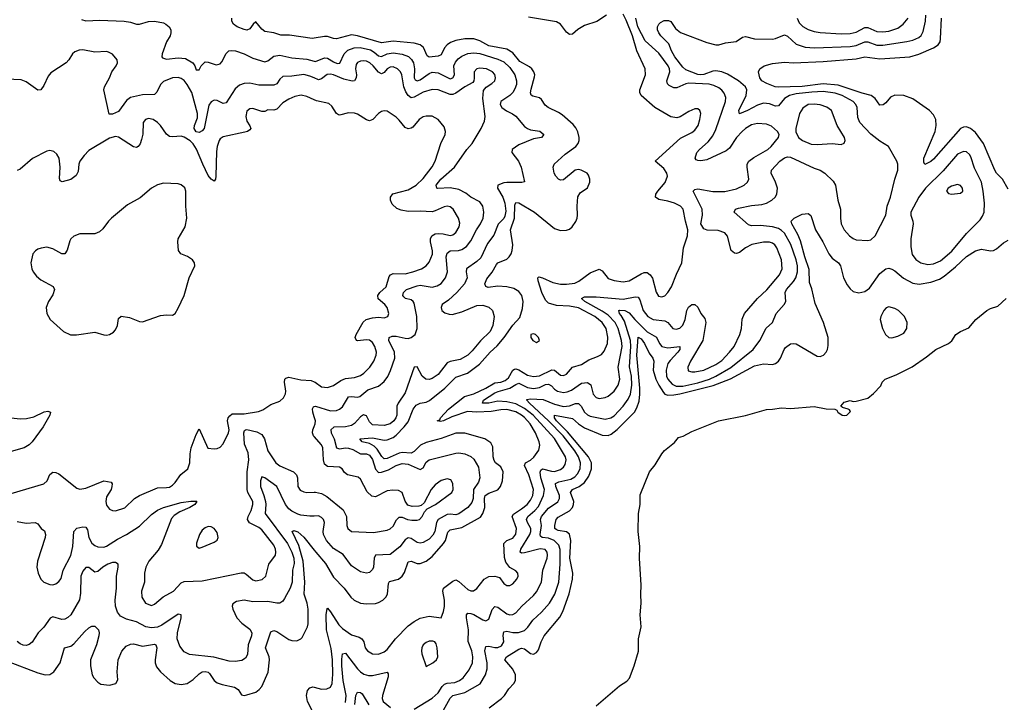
# Model space of a CAD drawing. Header units: inches. Extents: x 1550315 to 1685896, y 510706 to 640504.
# Tile 98 of 256: x 1618027 to 1624623, y 531545 to 536119. Entities that reach past the tile are written whole.
import ezdxf

# ---------------------------------------------------------------- set-up
doc = ezdxf.new("R2010")
doc.units = ezdxf.units.IN
doc.header["$MEASUREMENT"] = 0
doc.layers.add('B6513', color=7, linetype='Continuous')
doc.layers.add('B6523', color=7, linetype='Continuous')

msp = doc.modelspace()

# ---------------------------------------------------------------- linework, layer by layer
at = {"layer": 'B6513', "color": 5}
for points, elevation in [([(1618440.9, 536120.9), (1618470, 536112), (1618564.8, 536115.2), (1618727.9, 536107.9), (1618770, 536102), (1618810, 536089.8), (1618830, 536089.8), (1618890, 536106.4), (1618929.8, 536109.8), (1618990, 536097.6), (1619007, 536090), (1619029.6, 536070), (1619038.9, 536050), (1619040.4, 536030), (1619034.8, 536010), (1619011.2, 535970), (1618982.9, 535890), (1618979.3, 535870), (1618983.6, 535863.6), (1619010, 535854), (1619090, 535864.3), (1619137.9, 535857.9), (1619186.4, 535830), (1619200.9, 535810), (1619210, 535782.9), (1619230, 535783.7), (1619242, 535810), (1619270, 535837.4), (1619290, 535835.4), (1619344.2, 535815.8), (1619370, 535822.4), (1619382.4, 535837.6), (1619410, 535893.3), (1619429.4, 535910.6), (1619446.5, 535913.5), (1619472.7, 535910), (1619530, 535889.7), (1619590, 535860.9), (1619670, 535835.8), (1619690, 535844.1), (1619730, 535874.7), (1619770, 535882.1), (1619850, 535863.4), (1619950, 535855), (1620000, 535841.8)], 440), ([(1620000, 535995.1), (1619987.1, 535992.9), (1619834.1, 536014.1), (1619776.2, 536016.2), (1619730, 536031), (1619670, 536040.7), (1619650, 536054.7), (1619610, 536104.5), (1619591.5, 536088.4), (1619570, 536057.4), (1619550, 536049.8), (1619530, 536052.6), (1619484.5, 536070), (1619459.5, 536090), (1619449.4, 536110), (1619447.6, 536130)], 420), ([(1620000, 535728.5), (1619970, 535740.9), (1619930, 535751), (1619850, 535739.9), (1619790, 535738.8), (1619770, 535720.4), (1619750, 535689.8), (1619730, 535679.5), (1619630, 535681), (1619570, 535693.4), (1619530, 535691.4), (1619500.7, 535679.3), (1619470, 535656.5), (1619410, 535560.7), (1619390, 535558), (1619350, 535576.9), (1619330, 535579.7), (1619310, 535569.6), (1619294.6, 535545.4), (1619263.8, 535390), (1619250, 535373.1), (1619230, 535362.4), (1619210, 535367.4), (1619195.4, 535390), (1619197.6, 535410), (1619218.6, 535461.4), (1619219.1, 535490), (1619180.1, 535630), (1619150, 535685.5), (1619130, 535710.7), (1619110, 535725), (1619090, 535731.3), (1619050, 535728.4), (1618990, 535703.7), (1618970, 535685.7), (1618946, 535634), (1618930, 535617.7), (1618850, 535615.2), (1618770, 535598), (1618743, 535577), (1618690, 535503.5), (1618650, 535485.1), (1618626.2, 535486.2), (1618591.4, 535650), (1618595, 535670), (1618628.6, 535730), (1618644.7, 535770), (1618674.3, 535810), (1618683, 535830), (1618680.5, 535850), (1618650, 535887.3), (1618621.5, 535901.4), (1618610, 535904.7), (1618530, 535901), (1618450, 535916.8), (1618424.8, 535915.2), (1618396.7, 535903.3), (1618381.6, 535890), (1618357.1, 535850), (1618338, 535830), (1618236.9, 535763.1), (1618219.2, 535740.8), (1618190, 535677.2), (1618170, 535649.4), (1618150, 535647.3), (1618070, 535703.5), (1618036.6, 535716.6), (1617890, 535722.9)], 460), ([(1620000, 535581.9), (1619950, 535605.3), (1619912.6, 535612.6), (1619870, 535603.9), (1619830, 535586.9), (1619790, 535561.1), (1619750, 535519.2), (1619730, 535512.4), (1619690, 535514), (1619670, 535504.4), (1619650, 535502.7), (1619590, 535524.8), (1619570, 535522), (1619550, 535506.6), (1619543.2, 535470), (1619550, 535439.1), (1619570, 535406.8), (1619574.9, 535390), (1619570, 535381.6), (1619553.4, 535370), (1619535, 535365), (1619390, 535335), (1619370, 535321.3), (1619363.2, 535310), (1619350.1, 535269.9), (1619344.8, 535235.2), (1619341.6, 535070), (1619339.3, 535050), (1619330, 535038), (1619310, 535049.9), (1619290, 535074.8), (1619253.3, 535150), (1619212.2, 535252.2), (1619190, 535287.7), (1619170, 535307.7), (1619130, 535332.2), (1619110, 535338.2), (1619050, 535333.1), (1619030, 535336), (1619010, 535351.1), (1618970, 535409.7), (1618950, 535431), (1618920.9, 535450), (1618890, 535457.4), (1618869.2, 535450.8), (1618855.3, 535430), (1618851.2, 535351.2), (1618843.9, 535316.1), (1618833.9, 535286.1), (1618820.4, 535270), (1618810, 535263.1), (1618790, 535267.4), (1618690, 535332.3), (1618670, 535336.8), (1618630, 535326), (1618490, 535242.2), (1618458.3, 535210), (1618430.1, 535170), (1618423.2, 535150), (1618419.1, 535100.9), (1618405.4, 535074.6), (1618370.9, 535049.1), (1618312, 535032), (1618299.5, 535039.5), (1618294.5, 535054.5), (1618299, 535130), (1618291.5, 535191.5), (1618276.8, 535216.8), (1618256.4, 535236.4), (1618230, 535242.4), (1618210, 535238), (1618112.3, 535187.7), (1618030, 535118.2), (1618010, 535107.8)], 480), ([(1617910, 532925.8), (1618190, 533008.4), (1618211.1, 533028.9), (1618230, 533070.6), (1618250, 533086), (1618270, 533085.3), (1618290, 533076), (1618410, 532980.3), (1618430, 532973.8), (1618470, 532979.8), (1618590, 533028.4), (1618639.9, 533019.9), (1618647.9, 533007.9), (1618645.7, 532990), (1618639.1, 532970), (1618610, 532922), (1618603.5, 532890), (1618610, 532866.4), (1618630, 532839.6), (1618650, 532829.1), (1618670, 532827.2), (1618731.1, 532848.9), (1618797.4, 532910), (1618829.9, 532930.1), (1618950, 532982.7), (1619010, 532983.7), (1619030, 532987.4), (1619050, 532998.9), (1619070, 533016.9), (1619107.8, 533072.2), (1619154.6, 533110), (1619167.2, 533150), (1619168.4, 533210), (1619176.1, 533250), (1619210, 533339.1), (1619230, 533376.3), (1619287.4, 533247.4), (1619330, 533243.8), (1619350, 533245.6), (1619370, 533254.4), (1619390, 533277.8), (1619426.3, 533350), (1619429.9, 533370), (1619420.4, 533430), (1619424.8, 533450), (1619434.7, 533465.3), (1619450, 533477.1), (1619530, 533477.1), (1619627.5, 533492.5), (1619655.4, 533504.6), (1619710, 533540.2), (1619770, 533562), (1619794.2, 533585.8), (1619807.7, 533612.3), (1619810.8, 533630), (1619801.2, 533690), (1619804.4, 533710), (1619810, 533717), (1619830, 533722.9), (1619910, 533705.4), (1619980.8, 533700.8), (1620000, 533692.7)], 480), ([(1617969.2, 533450.8), (1618030, 533444), (1618073.7, 533446.3), (1618122.8, 533457.2), (1618190.5, 533490.5), (1618215.8, 533495.8), (1618233, 533490), (1618228.2, 533470), (1618184.4, 533390), (1618110, 533289.3), (1618090, 533269.4), (1618058, 533250), (1617970, 533226.6)], 480), ([(1620000, 533458.1), (1619990.9, 533489.1), (1619989, 533511), (1619995.4, 533524.6), (1620000, 533526.3)], 460), ([(1618010, 532755.6), (1618070, 532746.3), (1618130, 532750.3), (1618150, 532740.7), (1618170.3, 532710.4), (1618193, 532693), (1618200.3, 532670), (1618197.6, 532650), (1618146, 532490), (1618143.2, 532450), (1618150.2, 532410), (1618170, 532370.4), (1618190.2, 532350.2), (1618230, 532334.6), (1618250, 532333.1), (1618270, 532338.9), (1618290, 532353.7), (1618304.9, 532375.1), (1618317.7, 532430), (1618370, 532528.7), (1618384.1, 532590), (1618389, 532690), (1618409.1, 532710.9), (1618450, 532720.2), (1618470, 532718.3), (1618481, 532701), (1618490.2, 532650), (1618510, 532611.4), (1618530, 532595.9), (1618550, 532587.7), (1618590, 532585.4), (1618610, 532592.3), (1618682, 532638), (1618743.9, 532670), (1618830, 532725.7), (1618910, 532804.3), (1618950, 532832.5), (1618990, 532851), (1619110, 532884.7), (1619173.3, 532893.3), (1619212.5, 532892.5), (1619214.8, 532890), (1619200.7, 532870), (1619167.7, 532850), (1619099.8, 532820.2), (1619063.2, 532796.8), (1619043.9, 532776.1), (1618978, 532602), (1618955.8, 532564.2), (1618893.1, 532490), (1618872, 532450), (1618863.1, 532410), (1618862.4, 532350), (1618844.4, 532290), (1618846.4, 532250), (1618871, 532210), (1618910, 532193.4), (1618930, 532202), (1618988.3, 532251.7), (1619058.3, 532290), (1619110, 532346.5), (1619130, 532355.4), (1619250, 532359.3), (1619510, 532412.4), (1619530, 532411.5), (1619544.3, 532404.3), (1619590, 532364.6), (1619610, 532359.6), (1619652.4, 532367.6), (1619675.4, 532390), (1619696, 532470), (1619740.3, 532530), (1619744.2, 532550), (1619741.9, 532570), (1619730, 532596.8), (1619650, 532699.8), (1619630, 532716.1), (1619567.4, 532747.4), (1619554, 532770), (1619557.3, 532790), (1619578.3, 532830), (1619589.8, 532870), (1619589, 532890), (1619554.6, 532950), (1619551.2, 532970), (1619550.4, 533090), (1619562.4, 533170), (1619557.3, 533217.3), (1619533.6, 533273.6), (1619529.2, 533350.8), (1619533.5, 533366.5), (1619539.3, 533370), (1619550, 533371.9), (1619616.8, 533356.8), (1619650, 533340.2), (1619667.4, 533310), (1619690.1, 533230.1), (1619742.4, 533150), (1619769, 533129), (1619862.7, 533090), (1619882.5, 533070), (1619888.1, 533050), (1619891, 532991), (1619906.4, 532966.4), (1619930, 532954.2), (1619950, 532950.2), (1620000, 532952.4)], 460), ([(1620000, 533325), (1619995.4, 533330), (1619989.7, 533350), (1619990.8, 533370), (1620000, 533393.7)], 460), ([(1620000, 532792.8), (1619970, 532792.2), (1619910, 532799.8), (1619890, 532805), (1619850, 532825.4), (1619830, 532841.5), (1619807.5, 532870), (1619750.1, 532990.1), (1619670, 533049.2), (1619650, 533055.8), (1619641.5, 533030), (1619641.1, 532990), (1619663.5, 532930), (1619673.1, 532890), (1619676, 532870), (1619672.5, 532810), (1619820.5, 532610), (1619849.9, 532550), (1619863.4, 532510), (1619865.9, 532474.1), (1619855.2, 532430), (1619853.1, 532350), (1619839, 532310), (1619800.2, 532239.8), (1619790, 532223.7), (1619770, 532210.3), (1619750, 532209.2), (1619690, 532219.5), (1619590, 532218.4), (1619530, 532228.3), (1619480.6, 532219.4), (1619455.1, 532204.9), (1619451.1, 532190), (1619455.8, 532170), (1619481.4, 532110), (1619514.9, 532074.9), (1619570, 532034), (1619581.4, 532010), (1619579.8, 531990), (1619558, 531930), (1619554.1, 531865.9), (1619539, 531841), (1619514.5, 531825.5), (1619470, 531818), (1619430, 531821.7), (1619327.3, 531847.3), (1619165.4, 531865.4), (1619130, 531882.3), (1619100.8, 531920.8), (1619083.4, 531970), (1619084.5, 532010), (1619110.1, 532110), (1619110, 532130.3), (1619090, 532135.9), (1618979.1, 532060.9), (1618950, 532048.8), (1618910, 532042.9), (1618871.7, 532051.7), (1618810, 532083.6), (1618742.1, 532102.1), (1618702.4, 532122.4), (1618682, 532150), (1618668.6, 532190), (1618667.5, 532230), (1618676.6, 532310), (1618675, 532390), (1618687.6, 532450), (1618686, 532470), (1618670, 532482), (1618650, 532481.8), (1618618.3, 532470), (1618584.5, 532450), (1618550, 532420.9), (1618530, 532418), (1618490, 532448.8), (1618470, 532447.2), (1618450, 532424.6), (1618436.3, 532390), (1618435.8, 532275.8), (1618428.4, 532231.6), (1618370, 532132), (1618350, 532112.9), (1618330, 532102.8), (1618310, 532100.7), (1618250, 532118.6), (1618230.6, 532109.4), (1618190, 532048.9), (1618151.1, 532010), (1618110, 531947.7), (1618090, 531933), (1618070, 531926.4), (1618050, 531928.5), (1618030, 531937.1), (1618010, 531953.4)], 440), ([(1617950, 531819.3), (1618150, 531742.6), (1618198.8, 531730), (1618230, 531731.4), (1618255.5, 531750), (1618297.8, 531810), (1618327.8, 531910), (1618370, 531920.3), (1618390, 531936.5), (1618461.9, 532018.1), (1618490, 532043.6), (1618510, 532054.7), (1618530, 532054.4), (1618555, 532030), (1618559.4, 532010), (1618557.9, 531990), (1618541.6, 531930), (1618502.3, 531830), (1618501, 531790), (1618512.9, 531730), (1618523.8, 531710), (1618550, 531680.7), (1618570, 531667.4), (1618630, 531660.2), (1618671.2, 531670), (1618683.7, 531696.3), (1618679.8, 531750), (1618686.8, 531830), (1618711.6, 531888.4), (1618739.7, 531920.3), (1618770, 531935.2), (1618790, 531936.3), (1618850, 531920.8), (1618930, 531935.2), (1618940.3, 531930), (1618946.8, 531910), (1618934.7, 531830), (1618935.3, 531810), (1618943.6, 531783.6), (1618970, 531749.2), (1619035.6, 531690), (1619068.4, 531670), (1619110, 531663.2), (1619150, 531671.8), (1619190, 531697.1), (1619230, 531736.5), (1619250, 531749.3), (1619270, 531752.2), (1619290, 531747.1), (1619299.1, 531739.1), (1619330.1, 531690.1), (1619350, 531674.7), (1619383.2, 531663.2), (1619467.2, 531647.2), (1619490.4, 531630), (1619514, 531594), (1619530.7, 531590.7), (1619550, 531594.4), (1619610, 531614), (1619632.6, 531630), (1619650, 531650.4), (1619692.7, 531747.3), (1619699.9, 531830), (1619697.6, 531850), (1619675, 531910), (1619710, 532016.4), (1619730, 532025.8), (1619750, 532019), (1619830, 531966.3), (1619850, 531958.4), (1619883.8, 531956.2), (1619910, 531969.2), (1619919.7, 531980.3), (1619954.8, 532050), (1619959.2, 532070), (1619960.5, 532170), (1619953.7, 532210), (1619932.2, 532270), (1619938, 532350), (1619926.8, 532490), (1619896.4, 532596.4), (1619851.8, 532690), (1619863.7, 532696.3), (1619890, 532687.5), (1619931.9, 532651.9), (1620000, 532564.3)], 420), ([(1620000, 531463.7), (1619954.3, 531550), (1619947.6, 531590), (1619956.1, 531623.9), (1619970, 531642.8), (1619990, 531648.4), (1620000, 531645.8)], 380)]:
    msp.add_lwpolyline(points, dxfattribs=dict(at, elevation=elevation))
for points, elevation in [([(1618990, 535022.9), (1618950, 535011.4), (1618910.3, 534990), (1618834.8, 534925.2), (1618750, 534879.1), (1618642.3, 534790), (1618622.3, 534770), (1618583.4, 534716.6), (1618561.9, 534698.1), (1618530, 534684.6), (1618430, 534684.2), (1618390, 534668.9), (1618370.2, 534650), (1618363.2, 534636.8), (1618346.2, 534573.8), (1618330, 534551.1), (1618310, 534550.8), (1618250, 534583.4), (1618210, 534594), (1618171.1, 534588.9), (1618150, 534580.4), (1618132.4, 534570), (1618116.5, 534550), (1618102.7, 534490), (1618109, 534450), (1618117.7, 534430), (1618141, 534401), (1618170, 534376.2), (1618251.6, 534331.6), (1618260.2, 534310), (1618250, 534275.6), (1618219.7, 534230), (1618204.5, 534190), (1618209.2, 534150), (1618231.5, 534110), (1618321.1, 534030), (1618367.5, 534007.5), (1618407, 534007), (1618530, 534024.7), (1618590, 534007.7), (1618610, 534005.2), (1618630, 534009.3), (1618655.8, 534024.2), (1618670, 534041.3), (1618681.6, 534070), (1618690, 534117.3), (1618707.8, 534132.2), (1618762.8, 534122.8), (1618830, 534095.6), (1618850, 534094.3), (1618970, 534136.5), (1619010, 534142), (1619050, 534138), (1619070, 534151), (1619090, 534186), (1619130, 534271), (1619163.6, 534390), (1619200.9, 534470), (1619199.3, 534490), (1619185.2, 534510), (1619151.1, 534531.1), (1619106, 534550), (1619092.3, 534572.3), (1619086.8, 534630), (1619089.7, 534650), (1619134.8, 534730), (1619147.1, 534790), (1619139.8, 534870), (1619139.3, 534970), (1619132.8, 534992.8), (1619110, 535013.1), (1619090, 535018.4)], 520), ([(1619290, 532723.7), (1619270, 532714.5), (1619250, 532698), (1619232.7, 532670), (1619211.6, 532611.6), (1619211.6, 532591.6), (1619230, 532578), (1619250, 532584), (1619330, 532617.3), (1619350, 532632), (1619356, 532650), (1619350, 532682), (1619330, 532709.2), (1619310, 532720.9)], 480)]:
    msp.add_lwpolyline(points, close=True, dxfattribs=dict(at, elevation=elevation))
at = {"layer": 'B6523', "color": 5}
for points, elevation in [([(1620000, 531645.8), (1620050, 531633.2), (1620084.9, 531635.1), (1620110, 531647.1), (1620120.2, 531670), (1620125.7, 531734.3), (1620123.8, 531830), (1620113.5, 531906.5), (1620083.5, 532030), (1620081, 532130), (1620087.1, 532172.9), (1620090, 532175.8), (1620110, 532151), (1620164.3, 532064.3), (1620190, 532039.2), (1620250, 531996.6), (1620300.8, 531980.8), (1620320.2, 531970), (1620331.8, 531950), (1620342.3, 531910), (1620356.5, 531890), (1620390, 531870.2), (1620430, 531868.6), (1620470, 531883.5), (1620490, 531898.4), (1620546, 531970), (1620630, 532057.2), (1620670, 532087.2), (1620710, 532107.9), (1620770, 532122), (1620850, 532112), (1620866.5, 532153.5), (1620872.5, 532187.5), (1620873.4, 532230), (1620862.9, 532290), (1620866, 532310), (1620930, 532357.6), (1620950, 532365.6), (1620970, 532355.5), (1621030, 532301.5), (1621050, 532292.2), (1621067.6, 532292.4), (1621090, 532307.4), (1621139.3, 532370), (1621170, 532387.4), (1621210.2, 532390.1), (1621241.3, 532381.3), (1621270, 532340.3), (1621290, 532327.6), (1621310, 532327.8), (1621330, 532339.5), (1621358.3, 532370), (1621366.3, 532390), (1621364.2, 532410), (1621350, 532425.6), (1621310, 532447.8), (1621284.2, 532484.2), (1621276, 532516), (1621269.9, 532610.1), (1621290, 532628.2), (1621330, 532644.5), (1621350, 532671.8), (1621355.8, 532710), (1621327.2, 532790), (1621334.8, 532805.2), (1621390, 532840.5), (1621426, 532870), (1621450, 532899), (1621465.1, 532930), (1621468.4, 532970), (1621437.4, 533070), (1621409.2, 533130.8), (1621415.8, 533150), (1621450, 533168.5), (1621472.2, 533187.8), (1621505.2, 533234.8), (1621511.5, 533268.5), (1621507.8, 533290), (1621483.4, 533350), (1621447.2, 533410), (1621410, 533453.7), (1621389.9, 533470), (1621350, 533491.7), (1621290, 533507), (1621250, 533505.6), (1621185.5, 533494.5), (1621090, 533489.9), (1621027.3, 533492.7), (1620921.7, 533458.3), (1620866.4, 533430), (1620845.5, 533425.5), (1620824, 533430), (1620841.4, 533438.6), (1620846.3, 533450), (1620900.4, 533510), (1621006.5, 533593.5), (1621070, 533612), (1621151, 533649), (1621210, 533684.8), (1621250, 533689.2), (1621279.8, 533700.2), (1621301.3, 533718.7), (1621330, 533771.1), (1621343, 533777), (1621350, 533779.1), (1621370, 533773.3), (1621430, 533737), (1621470, 533728.5), (1621510, 533732), (1621591.8, 533771.8), (1621610.8, 533770.8), (1621650, 533736.8), (1621670, 533735.7), (1621690, 533744.8), (1621730, 533791.6), (1621790, 533808.6), (1621840.9, 533839.1), (1621898.4, 533861.6), (1621923.9, 533876.1), (1621943.1, 533896.9), (1621964.7, 533950), (1621968.4, 533991.6), (1621956.7, 534050), (1621929.4, 534090), (1621879.9, 534130), (1621770, 534188), (1621710, 534199.3), (1621622.7, 534202.7), (1621570, 534219.6), (1621550, 534240.2), (1621524.8, 534290), (1621499.9, 534370), (1621497.4, 534390), (1621504.8, 534395.2), (1621530, 534388.7), (1621598.7, 534358.7), (1621650, 534347.2), (1621690, 534346.1), (1621745.6, 534354.4), (1621774.1, 534365.9), (1621850, 534421.7), (1621910, 534448), (1621930, 534436.5), (1621970, 534385.8), (1622010, 534370.9), (1622070, 534363.2), (1622110, 534369.3), (1622190, 534416), (1622210, 534424.1), (1622230, 534425), (1622250, 534410.3), (1622266.2, 534386.2), (1622290, 534293.4), (1622307, 534267), (1622330, 534261.5), (1622350, 534269), (1622370, 534290.3), (1622394, 534330), (1622426.2, 534413.8), (1622462.4, 534490), (1622473.5, 534590), (1622499.9, 534670), (1622504.2, 534710), (1622487.2, 534770), (1622472.2, 534850), (1622455.1, 534870), (1622413, 534890), (1622370, 534903.8), (1622310, 534915), (1622285.8, 534930), (1622288.2, 534950), (1622301.5, 534970), (1622352.3, 535027.7), (1622367.3, 535070), (1622363.4, 535090), (1622342.9, 535122.9), (1622285.1, 535170), (1622454.7, 535325.3), (1622530, 535362.4), (1622550, 535378), (1622572.3, 535410), (1622584, 535450), (1622589.6, 535490), (1622582.7, 535510), (1622570, 535522.7), (1622550, 535522), (1622510, 535503.6), (1622452.1, 535467.9), (1622430, 535462), (1622390, 535467.6), (1622282.3, 535530), (1622191.5, 535611.5), (1622180.9, 535630), (1622181.5, 535650), (1622220.3, 535750), (1622218.4, 535790), (1622162.2, 535910), (1622132.5, 536010), (1622090, 536115.8), (1622070, 536155)], 380), ([(1620670, 531499.2), (1620790, 531573.4), (1620830, 531609.4), (1620856.6, 531650), (1620873, 531667), (1620890, 531673.3), (1620943, 531677), (1620972.9, 531690), (1620997.4, 531710), (1621038.3, 531761.7), (1621059.6, 531810), (1621063.8, 531850), (1621055.9, 531890), (1621031.7, 531951.7), (1621033.7, 532030), (1621020.7, 532110), (1621021.5, 532130), (1621030, 532142), (1621050, 532140.6), (1621070, 532132.7), (1621130, 532097.7), (1621150, 532091.9), (1621170, 532101.7), (1621193.3, 532166.7), (1621210, 532188), (1621230, 532183.5), (1621290, 532138), (1621310, 532131), (1621330, 532132.9), (1621350, 532145), (1621390.8, 532189.2), (1621470, 532260.7), (1621490, 532286), (1621523.4, 532350), (1621532, 532430), (1621560.2, 532510), (1621564.1, 532530), (1621561.8, 532550), (1621547.9, 532567.9), (1621513.4, 532573.4), (1621410, 532545.9), (1621390, 532544.3), (1621379.8, 532550), (1621383.6, 532570), (1621444.1, 532670), (1621451.8, 532690), (1621452, 532710), (1621428.1, 532750), (1621421.7, 532770), (1621430.4, 532790), (1621477.4, 532830), (1621501.9, 532858.1), (1621536.6, 532930), (1621542.9, 532970), (1621518.4, 533050), (1621514, 533086), (1621519, 533101), (1621530, 533110.1), (1621590, 533093.9), (1621610, 533092.6), (1621650, 533105.8), (1621670, 533120.6), (1621682, 533138), (1621688.6, 533170), (1621684.4, 533190), (1621610, 533312.7), (1621466.1, 533470), (1621410, 533513.1), (1621350, 533545.2), (1621290, 533559.2), (1621230, 533562.4), (1621170, 533549.6), (1621127.3, 533550), (1621133.3, 533570), (1621210, 533618.1), (1621232, 533628), (1621311.1, 533648.9), (1621350, 533675), (1621370, 533682.7), (1621430, 533655.3), (1621470, 533647.7), (1621510, 533654.2), (1621550, 533674.4), (1621570, 533677.6), (1621590, 533665.6), (1621610, 533643.5), (1621629.7, 533629.7), (1621670, 533620.4), (1621695.6, 533624.4), (1621723.9, 533636.1), (1621790, 533682.8), (1621830, 533687.5), (1621852.6, 533672.6), (1621870, 533608.8), (1621890, 533588), (1621910, 533581.6), (1621950, 533586.5), (1621970, 533595.6), (1622009.8, 533630), (1622036.3, 533670), (1622047.3, 533710), (1622036.7, 533790), (1622062.5, 533930), (1622058.7, 533970), (1622036, 534050), (1622017, 534090), (1621970, 534138), (1621930, 534166), (1621813.6, 534230), (1621791.1, 534250), (1621810, 534261), (1621890, 534262.5), (1622070, 534245.3), (1622150, 534262.6), (1622170, 534260.7), (1622182, 534242), (1622204.2, 534170), (1622236, 534130), (1622270, 534109.5), (1622350, 534101.3), (1622369.1, 534089.1), (1622403.1, 534050), (1622424.3, 534044.3), (1622450, 534052.9), (1622470, 534072.6), (1622484.4, 534110), (1622496.5, 534170), (1622507.1, 534192.9), (1622530, 534211.3), (1622550.9, 534210.9), (1622570, 534191.8), (1622590.1, 534150.1), (1622616.7, 534116.7), (1622623.9, 534090), (1622603, 533970), (1622520.2, 533830), (1622503.1, 533790), (1622505.8, 533765.8), (1622530, 533758.5), (1622550, 533758.4), (1622610, 533770.9), (1622690, 533807.5), (1622730, 533835.3), (1622782.7, 533890), (1622814.1, 533930), (1622851.3, 534010), (1622862.9, 534050), (1622866.7, 534113.3), (1622882.4, 534150), (1622969.8, 534250), (1623032.1, 534307.9), (1623117.4, 534410), (1623134.6, 534450), (1623129.8, 534510), (1623098.5, 534590), (1623085.3, 534610), (1623070, 534621.5), (1623050, 534628.8), (1623011.2, 534628.8), (1622931.6, 534611.6), (1622890.2, 534590), (1622850, 534559.3), (1622830, 534553.1), (1622815.2, 534555.2), (1622793.4, 534573.4), (1622770, 534669.2), (1622750, 534691.6), (1622706.6, 534706.6), (1622632.1, 534707.9), (1622610, 534716.8), (1622591.1, 534750), (1622600.8, 534810), (1622598.5, 534850), (1622538.3, 534970), (1622550, 534981.7), (1622570, 534984.7), (1622670, 534967.7), (1622750, 534966.7), (1622830, 534985.5), (1622880.5, 535010), (1622902.3, 535030), (1622911.8, 535050), (1622899.8, 535130), (1622901.8, 535150), (1622911.9, 535170), (1622944.7, 535195.3), (1623039.2, 535250), (1623062.2, 535270), (1623109.8, 535330), (1623114.7, 535350), (1623104, 535370), (1623064.7, 535404.7), (1623030, 535419.5), (1622970, 535424.1), (1622930, 535414.2), (1622890.2, 535390), (1622867.1, 535370), (1622830, 535328.9), (1622781.5, 535258.5), (1622759.3, 535240.7), (1622630, 535180.8), (1622590, 535174), (1622570, 535174.7), (1622560, 535180), (1622551.3, 535191.3), (1622564.4, 535230), (1622580.8, 535250), (1622639.8, 535300.2), (1622670, 535341.1), (1622690, 535383.2), (1622756, 535570), (1622756.8, 535596.8), (1622746.5, 535626.5), (1622730, 535647.2), (1622710, 535661.2), (1622677.2, 535677.2), (1622645.8, 535685.8), (1622510, 535693.8), (1622489.8, 535689.8), (1622430, 535662.6), (1622410, 535661.2), (1622378.6, 535678.6), (1622367.3, 535690), (1622363.6, 535710), (1622381.8, 535770), (1622379.9, 535790), (1622371.4, 535810), (1622310, 535893.9), (1622218.2, 535978.2), (1622168.5, 536070), (1622153.9, 536130)], 360), ([(1620867.1, 531492.9), (1620910, 531573.2), (1620929.8, 531590), (1621010, 531611.6), (1621111.7, 531668.3), (1621146.9, 531730), (1621159, 531770), (1621159.2, 531810), (1621143, 531890), (1621150, 531919.6), (1621170, 531921.3), (1621210, 531911.7), (1621230, 531912.9), (1621255.6, 531924.4), (1621271.3, 531950), (1621266.6, 531993.4), (1621270, 532016.1), (1621290, 532021.3), (1621330, 532012.9), (1621368.3, 532011.7), (1621410, 532027.1), (1621431.3, 532048.7), (1621464.5, 532095.5), (1621523.9, 532150), (1621575.7, 532210), (1621612.1, 532270), (1621638.6, 532350), (1621648.8, 532471.2), (1621648.1, 532568.1), (1621638.1, 532598.1), (1621608.5, 532628.5), (1621570, 532644.8), (1621528.3, 532648.3), (1621517.2, 532657.1), (1621514.4, 532670), (1621523.6, 532730), (1621515.8, 532770), (1621522.4, 532790), (1621570, 532846.1), (1621631.4, 532888.6), (1621644.2, 532910), (1621644.3, 532930), (1621619.7, 532990), (1621617.5, 533010), (1621638.1, 533021.9), (1621719.4, 533040.6), (1621745.3, 533054.7), (1621764.3, 533075.7), (1621781.8, 533110), (1621784.7, 533150), (1621770.3, 533190), (1621747, 533230), (1621669, 533330), (1621570, 533430.5), (1621441.7, 533550), (1621424, 533570), (1621425.5, 533574.5), (1621450, 533579.4), (1621533, 533573), (1621610, 533542.1), (1621670, 533526.1), (1621710, 533530.5), (1621750, 533546.8), (1621770, 533546.7), (1621789, 533529), (1621810, 533489.4), (1621830, 533470.1), (1621850, 533462), (1621950, 533442.7), (1621988, 533450), (1622010, 533463.9), (1622071.1, 533530), (1622103.4, 533576.6), (1622118.3, 533610), (1622128.9, 533670), (1622125.4, 533730), (1622112.3, 533792.3), (1622121.9, 533930), (1622118.1, 533970), (1622079.5, 534099.5), (1622057.4, 534137.4), (1622044.7, 534150), (1622041, 534170), (1622047.1, 534172.9), (1622080.3, 534170), (1622110, 534155.3), (1622148.1, 534110), (1622230, 534027.9), (1622292.3, 533992.3), (1622312.3, 533950), (1622330, 533929.5), (1622370, 533919.4), (1622450.3, 533930), (1622450.1, 533910), (1622437, 533890), (1622384.4, 533835.6), (1622370, 533814.3), (1622357.1, 533770), (1622360.5, 533730), (1622369.2, 533709.2), (1622397.3, 533677.3), (1622424.1, 533664.1), (1622470, 533663.8), (1622570, 533685.7), (1622647.6, 533710), (1622690, 533729.2), (1622791.5, 533788.5), (1622939.8, 533910), (1622985.4, 533970), (1623027, 534053), (1623069.7, 534090), (1623096, 534150), (1623148.4, 534210), (1623160.4, 534230), (1623154.9, 534290), (1623163.2, 534310), (1623210, 534364.5), (1623225.6, 534390), (1623237.2, 534430), (1623237.1, 534470), (1623228.4, 534510), (1623192.1, 534612.1), (1623150, 534688.5), (1623130, 534707.4), (1623110, 534718.8), (1623070, 534731.9), (1622990, 534739), (1622930, 534738.5), (1622910, 534743.9), (1622813, 534830), (1622822.7, 534850), (1622843.7, 534856.3), (1622930, 534874.4), (1622999.1, 534880.9), (1623030, 534889.5), (1623066.2, 534910), (1623087.7, 534930), (1623099.8, 534950), (1623103.4, 534990), (1623090.5, 535030), (1623060.7, 535090), (1623063.8, 535110), (1623119, 535170), (1623150, 535194.2), (1623170, 535200.6), (1623190, 535198.8), (1623350, 535123.9), (1623390, 535111.4), (1623422, 535090), (1623477.1, 535037.1), (1623492.9, 535010), (1623508.9, 534910), (1623526.7, 534850), (1623525.4, 534790), (1623530.2, 534750), (1623550.3, 534710), (1623587, 534670), (1623610, 534651.7), (1623630, 534643.2), (1623710, 534640.3), (1623730, 534643.7), (1623757.7, 534670), (1623829.8, 534810), (1623838, 534870), (1623860.8, 534930), (1623889.8, 535050), (1623910.7, 535110), (1623909.8, 535150), (1623903.5, 535170), (1623847.3, 535270), (1623790, 535304.7), (1623730, 535352.4), (1623656.5, 535430), (1623642.6, 535462.6), (1623637.4, 535530), (1623629, 535550), (1623610.7, 535570), (1623537.7, 535610), (1623490, 535627.6), (1623410, 535637.8), (1623334.2, 535634.2), (1623230, 535622.1), (1623183.5, 535610), (1623150.1, 535590), (1623110, 535541.4), (1623090, 535539.4), (1623050, 535554.9), (1623010, 535559.8), (1622970, 535546.1), (1622904, 535510), (1622848.7, 535488.7), (1622845.3, 535510), (1622894.2, 535610), (1622897.7, 535650), (1622889.9, 535670), (1622842.5, 535710), (1622770, 535753.3), (1622730, 535770.3), (1622690, 535777.2), (1622670, 535774.5), (1622610, 535751.6), (1622590, 535749), (1622570, 535751.9), (1622490, 535783), (1622470, 535800.6), (1622415.2, 535870), (1622393.7, 535910), (1622376.8, 535956.8), (1622323, 536010), (1622308.2, 536030), (1622300.7, 536050), (1622300.9, 536070), (1622309.5, 536090), (1622320.1, 536099.9), (1622345.6, 536114.4), (1622373.4, 536113.4), (1622390, 536107.7), (1622419.7, 536059.7), (1622453, 536033), (1622630, 535966.7), (1622690, 535950.3), (1622710, 535950.3), (1622756.2, 535963.8), (1622827.9, 535972.1), (1622870, 536000.7), (1622890, 536006.7), (1622950, 535990.1), (1623070, 535989.4), (1623090, 535992.3), (1623150, 536016.5), (1623170, 536008.5), (1623230, 535953.8), (1623290, 535933.8), (1623351.2, 535931.2), (1623590, 535939.9), (1623630, 535945.6), (1623690, 535970.1), (1623710, 535970.1), (1623770, 535949.2), (1623810, 535948.7), (1623970, 535971.7), (1624010, 535981.6), (1624050, 536000.2), (1624066.3, 536013.7), (1624079.4, 536040.7), (1624095.4, 536110), (1624098, 536150)], 340), ([(1621957.6, 536150), (1621894.1, 536105.9), (1621810, 536079.8), (1621765.9, 536054.1), (1621730, 536023), (1621710, 536020.5), (1621690, 536034.3), (1621650, 536089), (1621623.9, 536103.9), (1621436.7, 536136.7)], 380), ([(1624650, 534982.9), (1624611.1, 535050), (1624570.8, 535090), (1624558.7, 535110), (1624483.8, 535290), (1624430, 535363.9), (1624397.8, 535390), (1624370, 535399.9), (1624350, 535398.6), (1624330, 535389.1), (1624150, 535185), (1624130, 535169), (1624090, 535149.6), (1624083.9, 535163.9), (1624084.1, 535190), (1624160.2, 535370), (1624167.9, 535410), (1624164.1, 535450), (1624150, 535480.9), (1624122.8, 535510), (1624010, 535589.1), (1623950, 535610.9), (1623890, 535613.9), (1623860.1, 535599.9), (1623830, 535562), (1623812.4, 535547.6), (1623790, 535546.8), (1623758, 535590), (1623730.8, 535610), (1623670, 535625.7), (1623510, 535680.3), (1623410, 535690.2), (1623270, 535671.9), (1623107.3, 535667.3), (1623087.3, 535670), (1623031.5, 535691.5), (1622999.6, 535710), (1622985.1, 535730), (1622977, 535770), (1622985.2, 535790), (1623014, 535810), (1623070, 535824.9), (1623150, 535833.8), (1623210.9, 535830.9), (1623410, 535838), (1623630, 535855.9), (1623690, 535869.6), (1623790, 535856.7), (1623990, 535870.1), (1624050, 535887.5), (1624149.9, 535930.1), (1624179.8, 535950), (1624192.5, 535970), (1624195.9, 535990), (1624201.5, 536130)], 320), ([(1623236.1, 536130), (1623250, 536097.8), (1623274, 536074.1), (1623310, 536053.1), (1623350, 536040.1), (1623390, 536034), (1623530, 536023.7), (1623590, 536026.4), (1623630, 536035.4), (1623690, 536067.1), (1623710, 536067.1), (1623770, 536038.9), (1623810, 536036.6), (1623850, 536042), (1623910, 536062.4), (1623946.8, 536090), (1623978.3, 536130)], 360), ([(1620000, 532564.3), (1620011.2, 532550), (1620076.1, 532476.1), (1620130, 532383.5), (1620200.6, 532310), (1620246.4, 532250), (1620269.1, 532230), (1620310, 532210.2), (1620350, 532204.4), (1620410, 532208), (1620430, 532213.4), (1620459.8, 532230), (1620480.2, 532250), (1620491.7, 532270), (1620498.9, 532341.1), (1620504.5, 532355.5), (1620564.7, 532370), (1620589.8, 532390), (1620604.4, 532415.6), (1620630, 532485.8), (1620650, 532490.2), (1620690, 532475.5), (1620710, 532474.7), (1620750, 532489.6), (1620790, 532522.5), (1620867.4, 532610), (1620878.8, 532630), (1620896.1, 532683.9), (1620910, 532700.5), (1620990, 532717.1), (1621114.3, 532785.7), (1621130.7, 532809.3), (1621144, 532850), (1621141.8, 532910), (1621145.4, 532930), (1621170, 532946.2), (1621230, 532967.8), (1621249.2, 532990), (1621262.6, 533030), (1621265.4, 533090), (1621250, 533122.9), (1621214.8, 533150), (1621205.1, 533165.1), (1621199.1, 533190), (1621196.9, 533256.9), (1621183.3, 533283.3), (1621142.4, 533310), (1621010, 533347.9), (1620950, 533347.8), (1620850, 533313.1), (1620750, 533286.8), (1620711.4, 533268.6), (1620670, 533224.6), (1620650, 533214.2), (1620590, 533217.9), (1620570, 533213.8), (1620490, 533179.2), (1620470, 533176.9), (1620452.4, 533192.4), (1620422.1, 533242.1), (1620402.2, 533262.2), (1620370, 533280.2), (1620321.6, 533290), (1620306.6, 533310), (1620390, 533317.1), (1620470, 533302.4), (1620490, 533303.7), (1620530, 533319.7), (1620550, 533334.6), (1620603.3, 533390), (1620630, 533425.1), (1620663.8, 533510), (1620683.9, 533536.1), (1620709.9, 533550.1), (1620750, 533556.3), (1620773.7, 533566.3), (1620876.2, 533650), (1620950, 533723.4), (1621028.2, 533750), (1621108.1, 533810), (1621178.9, 533890), (1621225.5, 533934.5), (1621272.3, 533990), (1621330, 534071.3), (1621376.9, 534123.1), (1621395.9, 534184.1), (1621401.2, 534230), (1621390.5, 534270), (1621370, 534298), (1621338, 534318), (1621290, 534329.9), (1621230, 534332.7), (1621165.5, 534325.5), (1621150.5, 534330.5), (1621143.8, 534350), (1621157.4, 534382.6), (1621193.1, 534426.9), (1621220.5, 534479.5), (1621231.4, 534488.6), (1621290, 534514.5), (1621307.1, 534530), (1621319.9, 534550), (1621327.4, 534572.6), (1621331.5, 534610), (1621315.2, 534710), (1621342.8, 534790), (1621344.9, 534875.1), (1621350, 534893.2), (1621370, 534892.3), (1621476.5, 534830), (1621610, 534719.3), (1621650, 534705.5), (1621690, 534708), (1621710, 534716.3), (1621728.3, 534731.7), (1621753.2, 534766.8), (1621762.6, 534790), (1621764.8, 534810), (1621762.7, 534870), (1621767, 534933), (1621781.2, 534958.8), (1621830, 534992.2), (1621846.6, 535030), (1621847.8, 535050), (1621837.9, 535077.9), (1621828.4, 535090), (1621789.3, 535110.7), (1621770, 535114), (1621748.7, 535110), (1621670, 535045.3), (1621650, 535044.4), (1621637.6, 535050), (1621618.8, 535070), (1621608.8, 535090), (1621602.8, 535117.2), (1621601.1, 535130), (1621607.3, 535150), (1621681.7, 535218.3), (1621753.1, 535270), (1621767.7, 535290), (1621774.9, 535310), (1621776, 535330), (1621767, 535367.1), (1621753.7, 535393.7), (1621735.8, 535415.8), (1621661.2, 535481.2), (1621637.5, 535497.5), (1621567.1, 535530), (1621547.2, 535547.2), (1621523.8, 535583.8), (1621510, 535596), (1621465.9, 535605.9), (1621453.4, 535613.4), (1621449.9, 535629.9), (1621452.8, 535652.8), (1621476, 535736), (1621477.3, 535750), (1621471.6, 535770), (1621457.2, 535790), (1621441.9, 535801.9), (1621378.3, 535838.3), (1621330, 535896.9), (1621290, 535922.4), (1621170, 535943.9), (1621110, 535977.1), (1621070, 535991), (1621009.6, 535990.4), (1620950, 535979.9), (1620914.4, 535965.6), (1620890.5, 535949.5), (1620873.2, 535930), (1620850, 535884.5), (1620830, 535875.4), (1620770, 535866.9), (1620756.2, 535876.2), (1620731.9, 535931.9), (1620709.4, 535949.4), (1620670, 535961.1), (1620530, 535974.7), (1620450, 535963.7), (1620290, 536010.3), (1620250, 536017.2), (1620150, 535989.8), (1620130, 535991.9), (1620090, 536006.5), (1620070, 536006.9), (1620000, 535995.1)], 420), ([(1620000, 535841.8), (1620010, 535839.2), (1620070, 535864.2), (1620090, 535862.2), (1620130, 535835.8), (1620154, 535826), (1620171.3, 535828.7), (1620200.6, 535890), (1620225.5, 535914.5), (1620268.6, 535931.4), (1620307.6, 535932.4), (1620377.2, 535917.2), (1620402, 535902.1), (1620430, 535876.9), (1620450, 535871.3), (1620490, 535891.2), (1620530, 535897.8), (1620588.9, 535888.9), (1620631.3, 535871.3), (1620653.1, 535853.1), (1620665.8, 535830), (1620672.2, 535790), (1620669.3, 535729.3), (1620676.7, 535716.7), (1620690, 535709.4), (1620710, 535716.9), (1620770, 535758.3), (1620790, 535766.6), (1620830, 535763.2), (1620910, 535722.1), (1620928.8, 535730), (1620939.5, 535750), (1620936.4, 535810), (1620946, 535834), (1620963.7, 535856.3), (1620990, 535875.2), (1621030, 535891.9), (1621070, 535897), (1621110, 535891.9), (1621230, 535855), (1621270, 535836.4), (1621310, 535799), (1621343.7, 535750), (1621355.4, 535710), (1621354.6, 535685.4), (1621345.3, 535654.7), (1621330.6, 535630), (1621310.7, 535610), (1621250.8, 535570), (1621246.1, 535550), (1621258.3, 535530), (1621287.5, 535507.5), (1621328.9, 535488.9), (1621350, 535473.5), (1621410, 535404.2), (1621430, 535389.6), (1621450, 535380.7), (1621512.1, 535372.1), (1621539.3, 535350), (1621522, 535330), (1621470, 535321.3), (1621370, 535281.4), (1621327.4, 535250), (1621325.1, 535230), (1621369.8, 535170), (1621387.6, 535130), (1621408.4, 535031.6), (1621392.1, 535027.9), (1621290, 535028.3), (1621270, 535025), (1621231, 535009), (1621227.1, 534990), (1621263.2, 534930), (1621277.1, 534890), (1621284, 534835.9), (1621277.5, 534802.5), (1621270, 534787.8), (1621232.2, 534747.8), (1621204.2, 534675.8), (1621160.8, 534619.2), (1621115.8, 534524.2), (1621090, 534498), (1621021.4, 534450), (1621019.4, 534430), (1621025.5, 534390), (1621007.1, 534350), (1620955.8, 534290), (1620900.2, 534239.8), (1620857.6, 534210), (1620849.7, 534190.3), (1620855.6, 534170), (1620875.5, 534155.5), (1620905.3, 534145.3), (1620924.5, 534144.5), (1620990, 534162), (1621090, 534203.1), (1621130, 534207), (1621170, 534193.5), (1621195.8, 534170), (1621205, 534130), (1621196.1, 534070), (1621178.1, 534030), (1621113.2, 533966.8), (1621059, 533901), (1621028.6, 533871.4), (1620978.4, 533841.6), (1620910, 533828.3), (1620890, 533819.4), (1620830, 533741.3), (1620790, 533714.9), (1620770, 533708), (1620748.4, 533710), (1620724, 533730), (1620690, 533792.7), (1620670, 533790.5), (1620610, 533619.6), (1620561.9, 533550), (1620554.7, 533530), (1620553.4, 533470), (1620546.3, 533450), (1620533, 533430), (1620510, 533410.2), (1620470, 533399.8), (1620390, 533404.5), (1620370, 533424.4), (1620350, 533465.3), (1620330, 533471), (1620310, 533458), (1620270, 533412.3), (1620250, 533399.5), (1620209.9, 533390.1), (1620131.6, 533388.4), (1620110.7, 533370), (1620114.7, 533350), (1620134.6, 533310), (1620150.4, 533250.4), (1620170, 533243.1), (1620209.8, 533250.2), (1620230, 533248.5), (1620259.3, 533239.3), (1620310, 533210.8), (1620350, 533209.9), (1620370, 533200.2), (1620391.7, 533171.7), (1620410, 533107.1), (1620430, 533085.6), (1620450, 533086.4), (1620497.2, 533102.8), (1620550, 533130.9), (1620590, 533144.6), (1620630, 533140.5), (1620710, 533104.7), (1620730, 533115.6), (1620750, 533153.6), (1620769.4, 533170.6), (1620950, 533215.3), (1620970, 533217.4), (1621009, 533209), (1621050, 533191), (1621070, 533174.3), (1621099.9, 533119.9), (1621110.6, 533050), (1621100.7, 533019.3), (1621067, 532970), (1621064.3, 532910), (1621057.1, 532882.9), (1621029.9, 532850.1), (1620970, 532806.8), (1620950, 532800.8), (1620910, 532805.5), (1620890, 532803.3), (1620830, 532770.1), (1620819.4, 532750), (1620808.5, 532690), (1620795.2, 532664.8), (1620770, 532638), (1620730, 532615), (1620710, 532610.8), (1620690, 532615.3), (1620650, 532642.8), (1620630, 532646.6), (1620610, 532634.5), (1620574.2, 532585.8), (1620510, 532536.2), (1620409.9, 532530.1), (1620401, 532510), (1620396.5, 532450), (1620390, 532434.4), (1620370, 532414.9), (1620349.7, 532410.3), (1620310, 532419.6), (1620250, 532459.6), (1620195.3, 532535.3), (1620130, 532575.5), (1620083, 532630), (1620062.8, 532670), (1620060.4, 532690), (1620070.1, 532750.1), (1620062.9, 532770), (1620050, 532784.2), (1620030, 532793.4), (1620000, 532792.8)], 440), ([(1620000, 533526.3), (1620010, 533530.2), (1620110, 533499.1), (1620150, 533499.7), (1620170, 533508.3), (1620190, 533525.5), (1620230, 533591.2), (1620250, 533594.5), (1620290, 533588.6), (1620305.3, 533594.7), (1620360.4, 533639.6), (1620430, 533663.5), (1620470, 533695.3), (1620492.6, 533727.4), (1620512.1, 533767.9), (1620540.2, 533850), (1620538.4, 533890), (1620501, 533970), (1620502, 533990), (1620522.6, 533997.4), (1620550, 533999.3), (1620610, 533984.7), (1620630, 533983.7), (1620650, 533989.4), (1620675.8, 534010), (1620691.1, 534048.9), (1620688.7, 534130), (1620670, 534218.4), (1620664.2, 534230), (1620650, 534241.1), (1620611.3, 534251.3), (1620600.8, 534260.8), (1620595, 534270), (1620598.4, 534290), (1620617.7, 534310), (1620690, 534335.3), (1620710, 534339.1), (1620790, 534327.3), (1620824.4, 534335.6), (1620850, 534351), (1620879.6, 534390), (1620894, 534430), (1620885, 534530), (1620890, 534554.9), (1620910.4, 534569.6), (1620966.8, 534573.2), (1620990, 534579.3), (1621020.5, 534599.5), (1621050, 534636), (1621087, 534710), (1621114.7, 534750), (1621131.1, 534790), (1621136.8, 534830), (1621129, 534870), (1621110, 534898), (1621050, 534929.9), (1621016, 534956), (1620970, 534981.7), (1620910, 534992.5), (1620827.7, 534987.7), (1620820.9, 534990), (1620817.8, 535010), (1620847.7, 535050), (1620939.3, 535130), (1621022.7, 535250), (1621057.8, 535290), (1621117.8, 535390), (1621140.3, 535439.7), (1621145.8, 535470), (1621129.1, 535590.9), (1621135.3, 535644.7), (1621153.2, 535666.8), (1621190, 535690.4), (1621209.6, 535710), (1621215.6, 535730), (1621210, 535752.4), (1621194.5, 535770), (1621153.6, 535790), (1621110, 535795), (1621090, 535790.7), (1621071.7, 535770), (1621072.9, 535727.1), (1621070.3, 535710), (1621062.2, 535697.8), (1621010, 535669.8), (1620950, 535625.9), (1620930, 535618.7), (1620910, 535618.1), (1620830, 535648), (1620790, 535651.1), (1620730, 535634.1), (1620670, 535599), (1620650, 535596.1), (1620630, 535610.6), (1620614.9, 535634.9), (1620600.2, 535670), (1620586.3, 535750), (1620577.8, 535770), (1620558.5, 535790), (1620530, 535803.2), (1620510, 535801.8), (1620490, 535788.9), (1620470, 535765.3), (1620450, 535755.9), (1620430, 535767.1), (1620396.2, 535810), (1620373.7, 535830), (1620350, 535841.1), (1620330, 535843.8), (1620310, 535840.8), (1620290, 535831.3), (1620281.2, 535818.8), (1620276, 535790), (1620282.8, 535750), (1620281.6, 535730), (1620270.1, 535709.9), (1620253.8, 535706.2), (1620199.3, 535719.3), (1620130, 535749.4), (1620110, 535753.7), (1620088, 535752), (1620050, 535722.4), (1620030, 535716.2), (1620000, 535728.5)], 460), ([(1620000, 533692.7), (1620006.5, 533690), (1620050, 533659), (1620090, 533654), (1620130, 533667.6), (1620179.4, 533700.6), (1620210, 533715), (1620270, 533722.1), (1620310, 533735.5), (1620332.5, 533750), (1620373.2, 533790), (1620399.8, 533830), (1620415.4, 533870), (1620417.4, 533890), (1620407.5, 533930), (1620390, 533955.9), (1620370, 533971.1), (1620350, 533973.8), (1620290, 533966.5), (1620283.9, 533970), (1620275.2, 533990), (1620280.9, 534010), (1620327.9, 534092.1), (1620349.2, 534110.8), (1620390, 534122.2), (1620430, 534125.3), (1620470, 534122), (1620494, 534130), (1620501.3, 534150), (1620489.8, 534190), (1620473.8, 534210), (1620428.4, 534248.4), (1620426, 534270), (1620439.8, 534290), (1620481.5, 534330), (1620502.8, 534397.2), (1620511.3, 534408.7), (1620530, 534418.4), (1620610, 534416.5), (1620660.9, 534430), (1620718.4, 534450), (1620749.6, 534470), (1620770, 534494.4), (1620792.1, 534547.9), (1620792.2, 534570), (1620778.9, 534630), (1620779.1, 534650), (1620788.6, 534671.4), (1620810, 534683.2), (1620830, 534686.3), (1620864.1, 534684.1), (1620910, 534672.6), (1620930, 534677.3), (1620950, 534692.2), (1620971.9, 534730), (1620976.6, 534756.6), (1620968, 534790), (1620931.2, 534850), (1620910, 534864), (1620890, 534868.4), (1620870, 534866), (1620810, 534837.4), (1620790, 534832.3), (1620710, 534835.8), (1620630, 534833.2), (1620582.4, 534842.4), (1620554.6, 534854.6), (1620523.6, 534883.6), (1620512.3, 534910), (1620511.1, 534930), (1620527.8, 534952.2), (1620630, 534978.9), (1620683.8, 535010), (1620730, 535055), (1620790, 535133.4), (1620810, 535170.5), (1620847.8, 535290), (1620878.3, 535350), (1620878.9, 535370), (1620870, 535401.2), (1620830, 535449.4), (1620790, 535471.8), (1620750, 535473.3), (1620730, 535467.8), (1620703.1, 535450), (1620660.7, 535399.3), (1620650, 535391.1), (1620630, 535387.2), (1620610, 535395.4), (1620570, 535446.6), (1620550, 535465.1), (1620490, 535505.1), (1620470, 535507.3), (1620450, 535502.9), (1620430, 535489.4), (1620393.4, 535450), (1620370, 535441.6), (1620350, 535447.6), (1620290, 535486.9), (1620270, 535493.3), (1620230, 535494), (1620170, 535479.1), (1620162, 535482), (1620150, 535489.6), (1620119.3, 535539.3), (1620097.4, 535557.4), (1620014.9, 535574.9), (1620000, 535581.9)], 480), ([(1621173.1, 531506.9), (1621254.5, 531570), (1621274.2, 531590), (1621304, 531636), (1621336.9, 531670), (1621348.8, 531691.2), (1621349.8, 531730), (1621330, 531767.4), (1621276.4, 531830), (1621288.5, 531850), (1621370, 531901.5), (1621390, 531908.2), (1621410, 531902.4), (1621450, 531872.9), (1621470, 531868), (1621490, 531878.7), (1621502.9, 531897.1), (1621521.4, 531950), (1621541.5, 531990), (1621645.6, 532114.4), (1621666.7, 532153.3), (1621708.9, 532271.1), (1621730.7, 532370), (1621732.2, 532410), (1621712.7, 532510), (1621719.9, 532630), (1621710, 532670.5), (1621690, 532686.3), (1621635.5, 532695.5), (1621621.9, 532701.9), (1621611.6, 532710), (1621611.2, 532730), (1621622.3, 532770), (1621634.9, 532785.1), (1621710, 532827.2), (1621730.2, 532849.8), (1621738.4, 532870), (1621739.7, 532890), (1621718, 532950), (1621721.6, 532958.4), (1621730.7, 532970), (1621776.3, 532990), (1621810, 533016.8), (1621840.2, 533059.8), (1621858.5, 533110), (1621857.3, 533150), (1621837.3, 533190), (1621697.8, 533357.8), (1621624.3, 533430), (1621609.9, 533450), (1621609.8, 533470), (1621730, 533446.9), (1621770.6, 533410), (1621810, 533383.4), (1621930, 533334.3), (1621970, 533333.4), (1621990, 533341), (1622030, 533372.8), (1622145.1, 533490), (1622162, 533518), (1622176.2, 533563.8), (1622182.7, 533610), (1622182.7, 533650), (1622160.6, 533870), (1622170, 533991.9), (1622190, 533981.1), (1622212.4, 533950), (1622243.7, 533883.7), (1622268, 533850), (1622274.7, 533830), (1622270.9, 533770), (1622289.8, 533710), (1622308.7, 533670), (1622339.9, 533619.9), (1622350, 533609.7), (1622370, 533603.8), (1622410, 533604.3), (1622450, 533611), (1622673.1, 533666.9), (1622790, 533711.7), (1622950, 533798.5), (1623010, 533812.7), (1623070, 533809.2), (1623090, 533815.5), (1623110, 533830.3), (1623125, 533850), (1623147.5, 533910), (1623156.7, 533923.3), (1623190, 533947.8), (1623210, 533950.2), (1623230, 533946.2), (1623370, 533864.9), (1623390, 533862.8), (1623411.8, 533870), (1623429.7, 533890), (1623438, 533910), (1623443.8, 533936.2), (1623444, 533990), (1623412.3, 534090), (1623357.2, 534217.2), (1623334.7, 534314.7), (1623318.3, 534358.3), (1623315.8, 534444.2), (1623286.6, 534530), (1623257.9, 534637.9), (1623239.8, 534679.8), (1623200.3, 534750), (1623195.1, 534770), (1623215.1, 534790), (1623270, 534815.6), (1623310, 534819.5), (1623326.7, 534806.7), (1623358, 534710), (1623407.7, 534630), (1623447.2, 534550), (1623470, 534521.8), (1623512.4, 534490), (1623526.5, 534470), (1623545.7, 534390), (1623570, 534342.8), (1623590, 534314.9), (1623610, 534298.6), (1623647.8, 534287.8), (1623690, 534298.6), (1623720.2, 534319.8), (1623790, 534417.8), (1623830, 534448.9), (1623850, 534454.4), (1623870, 534447.6), (1623890, 534436.1), (1623947, 534387), (1624010, 534353.4), (1624052.8, 534347.2), (1624130, 534360.9), (1624190, 534380.5), (1624220.5, 534399.5), (1624297.2, 534462.8), (1624370, 534532.7), (1624430, 534571.2), (1624470, 534580.2), (1624530, 534569), (1624550, 534571.8), (1624570, 534583.1), (1624617.2, 534622.8), (1624650, 534641.7)], 320), ([(1621890, 531521.7), (1622044.7, 531655.3), (1622093.8, 531686.2), (1622113, 531707), (1622144, 531790), (1622172.8, 531887.2), (1622173.7, 531970), (1622191.7, 532050), (1622184.7, 532130), (1622191.3, 532210), (1622187.3, 532270), (1622189.8, 532330), (1622180.2, 532510), (1622181, 532590), (1622170.5, 532690), (1622173.6, 532810), (1622182.8, 532870), (1622185, 532935), (1622246, 533090), (1622284, 533136), (1622329.2, 533210.8), (1622347.8, 533232.2), (1622413.4, 533286.6), (1622440.4, 533319.6), (1622471.3, 533328.7), (1622530, 533359.5), (1622708, 533432), (1622890, 533467.5), (1623030, 533508), (1623070, 533508.2), (1623130, 533517), (1623190, 533512.9), (1623350, 533527.2), (1623430, 533512.4), (1623488.1, 533508.1), (1623502, 533502), (1623507.3, 533490), (1623536, 533470), (1623550, 533466.9), (1623568.7, 533470), (1623592.5, 533492.5), (1623585.6, 533505.6), (1623578, 533510), (1623540.2, 533520.2), (1623528.7, 533528.7), (1623550, 533556.3), (1623590, 533567.3), (1623610, 533560.7), (1623630, 533562.8), (1623710, 533584), (1623746.3, 533613.7), (1623795.3, 533664.7), (1623804, 533690), (1623825.2, 533710), (1623899.8, 533740.3), (1624006.8, 533793.2), (1624101.1, 533858.9), (1624164.2, 533910), (1624249, 533950), (1624271.9, 533968.1), (1624299, 534010), (1624329, 534030), (1624386.2, 534053.8), (1624431.8, 534110), (1624506.3, 534170), (1624530, 534184.6), (1624580.1, 534199.9), (1624635.1, 534250)], 280), ([(1620000, 533393.7), (1620006.3, 533410), (1620008.2, 533430), (1620000, 533458.1)], 460), ([(1620000, 532952.4), (1620010, 532952.8), (1620050, 532945.2), (1620084.5, 532924.5), (1620195.3, 532835.3), (1620216.1, 532790), (1620219.3, 532730), (1620225.5, 532710), (1620250, 532689.1), (1620398.2, 532681.8), (1620490, 532698.6), (1620510, 532706.8), (1620530, 532725.8), (1620552.1, 532767.9), (1620570, 532785.7), (1620590, 532785.3), (1620625.5, 532770), (1620655.3, 532764.7), (1620690, 532764.8), (1620705.1, 532770), (1620724.2, 532790), (1620739.6, 532820.4), (1620757.6, 532842.4), (1620812.1, 532870), (1620922, 532950), (1620930.9, 532970), (1620929.7, 533010), (1620915.3, 533035.3), (1620890, 533041.7), (1620850, 533030.8), (1620810, 533001.8), (1620783.2, 532970), (1620737.8, 532882.2), (1620716.9, 532863.1), (1620701.5, 532858.5), (1620656.4, 532856.4), (1620626.8, 532866.8), (1620610, 532892), (1620589.8, 532949.8), (1620565.1, 532965.1), (1620527, 532967), (1620490, 532961.5), (1620410, 532920.9), (1620385.8, 532925.8), (1620356.1, 532956.1), (1620310, 533039.6), (1620294, 533054), (1620222.7, 533070), (1620204.2, 533084.2), (1620187, 533110), (1620170, 533119.7), (1620090, 533123.9), (1620070, 533140.7), (1620062.5, 533170), (1620057.9, 533250), (1620049.8, 533270), (1620000, 533325)], 460), ([(1620210, 531542.8), (1620213.5, 531590), (1620194.5, 531690), (1620185.3, 531790), (1620185.1, 531834.9), (1620190.9, 531869.1), (1620210, 531874.4), (1620290, 531769.4), (1620310, 531748.6), (1620333.2, 531733.2), (1620364.3, 531724.3), (1620390, 531724.7), (1620490, 531747.7), (1620496.7, 531736.7), (1620496, 531716), (1620458, 531590), (1620455.2, 531570), (1620461.5, 531550), (1620511.1, 531510)], 360), ([(1620272.7, 531530), (1620278.6, 531590), (1620290, 531612), (1620310, 531611.5), (1620320.7, 531600.7), (1620367.1, 531527.1)], 340)]:
    msp.add_lwpolyline(points, dxfattribs=dict(at, elevation=elevation))
for points, elevation in [([(1623350, 535553.9), (1623310, 535549.8), (1623272.8, 535527.1), (1623251.9, 535490), (1623227.2, 535390), (1623226.6, 535366.6), (1623244.1, 535330), (1623270.3, 535310), (1623330, 535285.1), (1623370, 535281.9), (1623469.3, 535289.3), (1623530, 535282.4), (1623550, 535290.8), (1623557.4, 535310), (1623553.1, 535330), (1623503.5, 535410), (1623465.6, 535510), (1623433.3, 535533.3), (1623390, 535547.4)], 360), ([(1624350, 535236.2), (1624310, 535217.3), (1624214.8, 535105.2), (1624095.6, 534990), (1624050.7, 534930), (1623997.8, 534830), (1623996.9, 534810), (1624011.4, 534770), (1624013.4, 534750), (1623997.1, 534650), (1623997.7, 534597.7), (1624006.2, 534546.2), (1624031, 534511), (1624063.8, 534490), (1624110, 534478.2), (1624150, 534482.9), (1624196.1, 534503.9), (1624272.7, 534567.3), (1624370, 534686), (1624461.2, 534778.8), (1624477.3, 534802.7), (1624487.5, 534830), (1624491.3, 534890), (1624482.5, 534970), (1624470.5, 535030), (1624423.9, 535123.9), (1624399.4, 535199.4), (1624390, 535215.6), (1624370, 535232.9)], 340), ([(1624310, 535015.3), (1624270, 535004.2), (1624247.9, 534990), (1624235.3, 534970), (1624250, 534955.3), (1624270, 534950.3), (1624330, 534956.5), (1624346, 534970), (1624344, 534990), (1624330, 535007.8)], 360), ([(1623850, 534194.5), (1623831.5, 534188.4), (1623815.8, 534170), (1623796.5, 534130), (1623791.8, 534110), (1623807.6, 534050), (1623827, 534010), (1623850, 533990.4), (1623870, 533987.4), (1623910, 533997.4), (1623950, 534017.6), (1623970.9, 534050), (1623973.5, 534090), (1623953.6, 534130), (1623914.5, 534170), (1623890, 534184.5)], 320), ([(1621470, 534014.5), (1621452, 534010), (1621451, 533990), (1621464.9, 533970), (1621490, 533954.8), (1621509, 533970), (1621502.7, 533990), (1621482, 534010)], 420), ([(1620794.5, 531954.5), (1620770, 531953.6), (1620750, 531945.6), (1620730.5, 531930), (1620721.1, 531910), (1620718, 531890), (1620722, 531870), (1620750, 531786), (1620796, 531810), (1620819.3, 531830), (1620829.3, 531850), (1620823.7, 531910), (1620816.2, 531936.2), (1620809.4, 531949.4)], 380)]:
    msp.add_lwpolyline(points, close=True, dxfattribs=dict(at, elevation=elevation))

doc.saveas('drawing.dxf')
